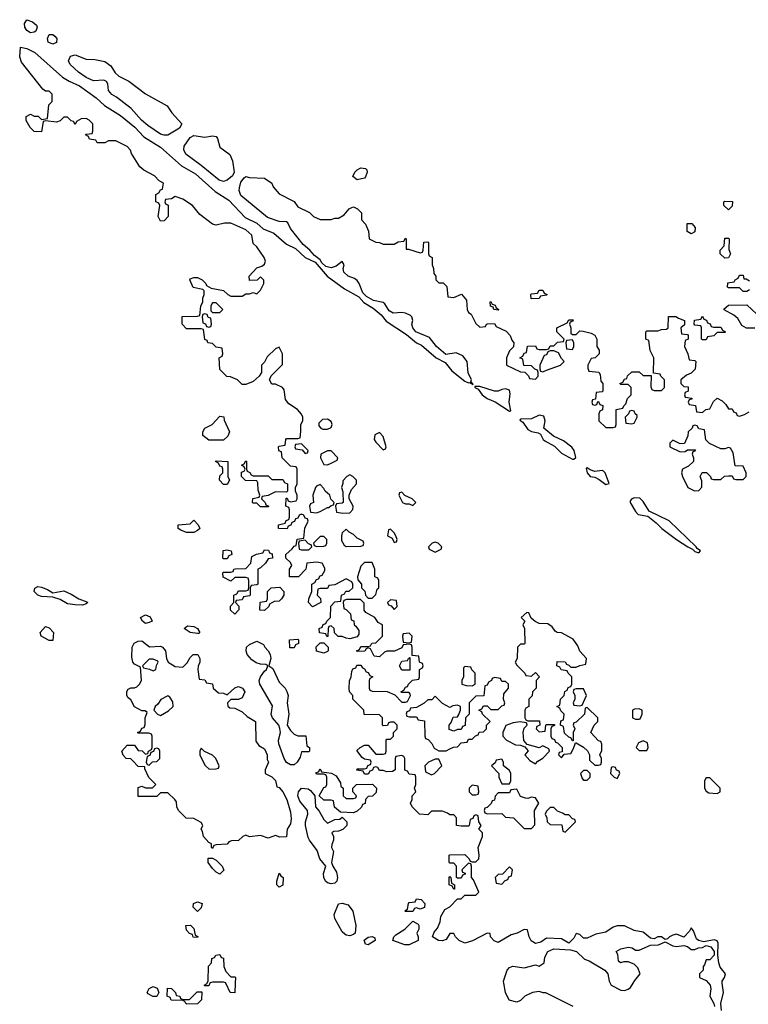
# Model space of a CAD drawing. Header units: inches. Extents: x 2735672 to 2903319, y 894031 to 1029782.
# Tile 32 of 167: x 2764112 to 2768037, y 999886 to 1005191. Entities that reach past the tile are written whole.
import ezdxf

# ---------------------------------------------------------------- set-up
doc = ezdxf.new("R2010")
doc.units = ezdxf.units.IN
doc.header["$MEASUREMENT"] = 0
doc.layers.add('C7060', color=7, linetype='Continuous')
doc.layers.add('C7969', color=7, linetype='Continuous')

msp = doc.modelspace()

# ---------------------------------------------------------------- linework, layer by layer
at = {"layer": 'C7060', "color": 4, "elevation": 12}
for points in [[(2764170, 1005120.4), (2764150, 1005132), (2764139.7, 1005150), (2764138.4, 1005170), (2764150, 1005191), (2764179.9, 1005179.9), (2764201.6, 1005161.6), (2764206, 1005150), (2764199.3, 1005130), (2764190, 1005123.5)], [(2764290, 1005059.3), (2764264.5, 1005070), (2764260.9, 1005090), (2764270, 1005111), (2764290, 1005110.8), (2764301.4, 1005101.4), (2764311, 1005090), (2764310, 1005069)], [(2764890, 1004568.6), (2764870, 1004574.5), (2764801.7, 1004621.7), (2764768.9, 1004648.9), (2764711.7, 1004711.7), (2764633.9, 1004773.9), (2764608.2, 1004788.2), (2764589.7, 1004810), (2764585.8, 1004845.8), (2764578.7, 1004858.7), (2764564.5, 1004864.5), (2764510, 1004862), (2764470, 1004879.8), (2764428.5, 1004908.5), (2764383.1, 1004950), (2764375.1, 1004970), (2764386.3, 1004993.7), (2764410, 1005002), (2764470, 1004978.8), (2764516.8, 1004976.8), (2764570, 1004966), (2764602, 1004942), (2764625.4, 1004905.4), (2764646.4, 1004886.4), (2764699.8, 1004859.8), (2764790, 1004791), (2764906.8, 1004726.8), (2764931.3, 1004690), (2764986, 1004630), (2764972.7, 1004607.3), (2764910, 1004569.7)], [(2765110, 1004558), (2765150, 1004564.7), (2765170, 1004562), (2765178, 1004550), (2765190, 1004504.7), (2765244, 1004464), (2765258, 1004430), (2765268, 1004370), (2765258, 1004350), (2765230, 1004326.6), (2765210, 1004319.8), (2765185.8, 1004325.8), (2765090, 1004406), (2765006.1, 1004466.1), (2764995.6, 1004490), (2764998.3, 1004510), (2765030, 1004556), (2765050, 1004566.8)], [(2765930, 1004328.7), (2765906, 1004346), (2765918, 1004370), (2765930, 1004382), (2765950, 1004392), (2765974, 1004390), (2765982, 1004382), (2765984.7, 1004370), (2765975.3, 1004344.7), (2765970, 1004338)], [(2767930, 1004166), (2767906, 1004190), (2767906, 1004210), (2767910, 1004214), (2767951.6, 1004211.6), (2767950, 1004186)], [(2767730, 1004038), (2767708, 1004050), (2767707.3, 1004092.7), (2767732.7, 1004092.7), (2767751.1, 1004071.1), (2767750, 1004048)], [(2767910, 1003906), (2767886, 1003930), (2767886, 1003950), (2767907.3, 1003972.7), (2767910, 1004014), (2767930, 1004014), (2767934, 1004010), (2767932.7, 1003952.7), (2767942, 1003930), (2767930, 1003908)], [(2766867.3, 1003687.3), (2766866, 1003710), (2766870, 1003714), (2766902, 1003718), (2766910, 1003734), (2766930, 1003734), (2766938, 1003718), (2766954, 1003710), (2766950, 1003706), (2766918, 1003702), (2766910, 1003688)], [(2765170, 1003666), (2765150, 1003666), (2765142, 1003650), (2765142, 1003622), (2765150, 1003614), (2765190, 1003614), (2765206, 1003630)], [(2766690, 1003626), (2766666, 1003630), (2766662, 1003642), (2766648, 1003648), (2766646, 1003670), (2766650, 1003672), (2766658, 1003658), (2766672.7, 1003652.7), (2766678, 1003638), (2766694, 1003630)], [(2765110, 1003606), (2765098, 1003602), (2765094, 1003590), (2765098, 1003558), (2765112.7, 1003552.7), (2765118, 1003538), (2765130, 1003534), (2765142, 1003538), (2765146, 1003550), (2765142, 1003582), (2765127.3, 1003587.3), (2765122, 1003602)], [(2767850, 1003534), (2767890, 1003534), (2767898, 1003518), (2767914, 1003510), (2767910, 1003506), (2767870, 1003506), (2767851.6, 1003488.4), (2767818, 1003482), (2767810, 1003466), (2767790, 1003466), (2767786, 1003470), (2767786, 1003530), (2767782, 1003542), (2767750, 1003546), (2767746, 1003550), (2767748, 1003572), (2767782, 1003578), (2767790, 1003594), (2767798, 1003578), (2767812.7, 1003572.7), (2767818, 1003558), (2767832.7, 1003552.7), (2767838, 1003538)], [(2767090, 1003466), (2767058, 1003462), (2767054, 1003450), (2767058, 1003418), (2767090, 1003414), (2767098, 1003430), (2767098, 1003450)], [(2766990, 1003406), (2766970, 1003406), (2766958, 1003402), (2766950, 1003386), (2766938, 1003382), (2766914, 1003330), (2766914, 1003310), (2766918, 1003298), (2766930, 1003294), (2766950, 1003302), (2767026, 1003330), (2767046, 1003350), (2767030, 1003366), (2767015.3, 1003395.3)], [(2766564.7, 1003215.3), (2766564.7, 1003210), (2766581, 1003201), (2766604, 1003170), (2766630, 1003150.5), (2766672.7, 1003132.7), (2766750, 1003081), (2766757.2, 1003082.8), (2766749.6, 1003129.6), (2766754.5, 1003174.5), (2766750, 1003195.3), (2766730, 1003202.7), (2766710, 1003199.3), (2766690, 1003189.6), (2766670, 1003189.6), (2766590, 1003215.1)], [(2767410, 1003086), (2767398, 1003082), (2767392.7, 1003067.3), (2767374, 1003050), (2767378, 1003018), (2767410, 1003014), (2767422, 1003018), (2767438, 1003050), (2767438, 1003058), (2767427.3, 1003067.3), (2767422, 1003082)], [(2765130, 1002926), (2765098, 1002950), (2765098, 1002970), (2765109.3, 1002990.7), (2765148, 1003010), (2765190, 1003054), (2765212, 1003052), (2765212.7, 1003032.7), (2765242, 1002970), (2765232.7, 1002947.3), (2765210, 1002926)], [(2765770, 1003038), (2765743.6, 1003036.4), (2765723.6, 1003016.4), (2765723.6, 1003003.6), (2765734, 1002990), (2765744.7, 1002984.7), (2765770, 1002984.7), (2765790, 1002994), (2765795.3, 1003010), (2765790, 1003026)], [(2766910, 1003059.6), (2766870, 1003039.7), (2766810, 1003038), (2766806.4, 1003033.6), (2766822.4, 1003022.4), (2766850, 1002983.7), (2766870, 1002972.2), (2766905.5, 1002965.5), (2766918.4, 1002958.4), (2766932.7, 1002930), (2766941.8, 1002921.8), (2766992.9, 1002892.9), (2767030, 1002855.5), (2767090, 1002823), (2767097.5, 1002822.5), (2767108.7, 1002831.3), (2767099.3, 1002870), (2767087.2, 1002887.2), (2767041.3, 1002921.3), (2766987, 1002947), (2766936, 1002990), (2766942, 1003030), (2766935.6, 1003055.6)], [(2766050, 1002966), (2766025.4, 1002954.6), (2766022, 1002930), (2766030, 1002914), (2766070, 1002874), (2766082, 1002878), (2766086, 1002890), (2766070, 1002946)], [(2767750, 1003006), (2767738, 1003002), (2767734, 1002990), (2767714, 1002970), (2767711.6, 1002948.4), (2767692.7, 1002907.3), (2767670, 1002906), (2767630, 1002926), (2767614, 1002910), (2767614, 1002890), (2767670, 1002862), (2767696.4, 1002863.6), (2767710, 1002874), (2767752.7, 1002872.7), (2767750, 1002866), (2767738, 1002862), (2767734, 1002850), (2767742, 1002830), (2767742, 1002810), (2767715.3, 1002784.7), (2767682, 1002770), (2767678, 1002750), (2767682, 1002730), (2767712, 1002670), (2767747.3, 1002652.7), (2767770, 1002654), (2767787.3, 1002672.7), (2767787.3, 1002707.3), (2767778, 1002730), (2767788.4, 1002751.6), (2767811.6, 1002751.6), (2767834, 1002730), (2767838, 1002718), (2767850, 1002714), (2767890, 1002714), (2767908.4, 1002731.6), (2767930, 1002734), (2767950, 1002734), (2767958, 1002718), (2767970, 1002714), (2768010, 1002714), (2768026, 1002730), (2768026, 1002750), (2768010, 1002786), (2767967.3, 1002787.3), (2767956.4, 1002856.4), (2767942, 1002882), (2767930, 1002886), (2767910, 1002878), (2767890, 1002878), (2767828.4, 1002908.4), (2767808, 1002928), (2767802, 1002982), (2767770, 1002986), (2767762, 1003002)], [(2765630, 1002906), (2765598, 1002902), (2765594, 1002890), (2765598, 1002878), (2765634, 1002874), (2765650, 1002854), (2765662, 1002858), (2765666, 1002870)], [(2765790, 1002868), (2765770, 1002868), (2765734, 1002850), (2765732, 1002830), (2765750, 1002794), (2765770, 1002792), (2765790, 1002802), (2765822, 1002818), (2765826, 1002830)], [(2765210, 1002686), (2765188, 1002710), (2765190, 1002734), (2765206, 1002750), (2765206, 1002770), (2765202, 1002782), (2765190, 1002786), (2765182, 1002802), (2765166, 1002810), (2765170, 1002814), (2765234, 1002810), (2765234, 1002730), (2765242, 1002710), (2765230, 1002686)], [(2765370, 1002734), (2765450, 1002734), (2765470, 1002714), (2765530, 1002714), (2765538, 1002698), (2765554, 1002690), (2765554, 1002650), (2765550, 1002646), (2765490, 1002648), (2765450, 1002628), (2765418, 1002622), (2765414, 1002610), (2765434, 1002590), (2765438, 1002578), (2765454, 1002570), (2765450, 1002566), (2765410, 1002566), (2765390, 1002586), (2765370, 1002586), (2765366, 1002590), (2765368, 1002612), (2765402, 1002618), (2765406, 1002630), (2765396.4, 1002656.4), (2765395.3, 1002695.3), (2765390, 1002706), (2765328.4, 1002708.4), (2765306, 1002730), (2765307.3, 1002752.7), (2765322, 1002758), (2765326, 1002770), (2765322, 1002782), (2765306, 1002790), (2765322, 1002798), (2765330, 1002814), (2765334, 1002810), (2765334, 1002770), (2765338, 1002758), (2765352, 1002752), (2765358, 1002738)], [(2767170, 1002777.2), (2767164.5, 1002775.5), (2767168.7, 1002750), (2767184.9, 1002730), (2767210, 1002725.3), (2767234.3, 1002714.3), (2767270, 1002686), (2767288, 1002692), (2767266.6, 1002750), (2767258, 1002758), (2767250, 1002761.6), (2767210, 1002757.6), (2767185.6, 1002765.6)], [(2765890, 1002738), (2765874, 1002730), (2765852.7, 1002707.3), (2765852.7, 1002692.7), (2765844.7, 1002670), (2765852.7, 1002647.3), (2765854, 1002590), (2765850, 1002586), (2765818, 1002582), (2765814, 1002570), (2765818, 1002538), (2765852.7, 1002532.7), (2765890, 1002534), (2765907.3, 1002552.7), (2765908, 1002570), (2765886, 1002610), (2765886, 1002630), (2765900.2, 1002659.8), (2765926, 1002690), (2765926, 1002710), (2765906, 1002730)], [(2765730, 1002686), (2765710, 1002678), (2765704.7, 1002670), (2765692, 1002630), (2765694, 1002590), (2765678, 1002582), (2765674, 1002570), (2765678, 1002538), (2765710, 1002534), (2765730, 1002542), (2765770, 1002562), (2765778, 1002562), (2765790, 1002574), (2765802, 1002578), (2765806, 1002590), (2765788.4, 1002608.4), (2765782, 1002630), (2765758, 1002650), (2765750, 1002666)], [(2766170, 1002646), (2766158, 1002642), (2766154, 1002630), (2766174, 1002590), (2766190, 1002582), (2766210, 1002582), (2766230, 1002574), (2766246, 1002590), (2766226, 1002610), (2766187.3, 1002627.3)], [(2767424.8, 1002615.2), (2767410.4, 1002609.6), (2767401.1, 1002598.9), (2767401.6, 1002590), (2767430, 1002540.7), (2767444.5, 1002524.5), (2767495.3, 1002515.3), (2767540.3, 1002480.3), (2767570.6, 1002450), (2767650, 1002390.6), (2767711, 1002350), (2767737.5, 1002337.5), (2767750, 1002325.5), (2767770, 1002318), (2767779, 1002330), (2767761.5, 1002341.5), (2767757.2, 1002350), (2767611, 1002491), (2767502.9, 1002542.9), (2767470, 1002595.1), (2767453.4, 1002613.4)], [(2765010, 1002428), (2764980.4, 1002440.4), (2764966, 1002450), (2764966, 1002470), (2765030, 1002474), (2765050, 1002494), (2765074, 1002470), (2765082, 1002450), (2765070, 1002438), (2765050, 1002428)], [(2765870, 1002446), (2765850, 1002426), (2765844.7, 1002410), (2765845.4, 1002385.4), (2765859.6, 1002359.6), (2765870, 1002352), (2765950, 1002354), (2765962, 1002358), (2765966, 1002370), (2765962, 1002382), (2765930, 1002398), (2765910, 1002418), (2765886, 1002430)], [(2766110, 1002446), (2766098, 1002442), (2766094, 1002410), (2766118, 1002398), (2766130, 1002374), (2766142, 1002378), (2766146, 1002390), (2766138, 1002410), (2766130, 1002426)], [(2765650, 1002386), (2765618, 1002382), (2765614, 1002370), (2765618, 1002338), (2765630, 1002334), (2765670, 1002334), (2765686, 1002350), (2765682, 1002362), (2765667.3, 1002367.3)], [(2765750, 1002406), (2765730, 1002406), (2765694, 1002370), (2765698, 1002358), (2765712.7, 1002352.7), (2765750, 1002354), (2765762, 1002358), (2765766, 1002370), (2765766, 1002390)], [(2765270, 1001988), (2765248, 1002010), (2765248.4, 1002031.6), (2765266, 1002050), (2765266, 1002090), (2765282, 1002098), (2765290, 1002114), (2765330, 1002114), (2765342, 1002118), (2765346, 1002130), (2765346, 1002170), (2765342, 1002182), (2765330, 1002186), (2765270, 1002186), (2765250, 1002166), (2765208, 1002188), (2765206, 1002210), (2765210, 1002214), (2765250, 1002214), (2765262, 1002218), (2765266, 1002230), (2765272.7, 1002232.7), (2765330, 1002234), (2765356.4, 1002263.6), (2765362, 1002298), (2765388.4, 1002311.6), (2765422, 1002318), (2765430, 1002334), (2765452.7, 1002332.7), (2765458, 1002318), (2765472.7, 1002312.7), (2765474, 1002290), (2765450, 1002286), (2765436.9, 1002263.1), (2765410, 1002238), (2765394, 1002230), (2765394, 1002150), (2765390, 1002146), (2765358, 1002142), (2765354, 1002130), (2765354, 1002090), (2765350, 1002086), (2765318, 1002082), (2765310, 1002066), (2765278, 1002062), (2765274, 1002050), (2765292, 1002032), (2765291.6, 1002011.6)], [(2765210, 1002286), (2765206, 1002290), (2765208.4, 1002331.6), (2765230, 1002334), (2765252, 1002330), (2765254, 1002310), (2765238, 1002302), (2765230, 1002286)], [(2766350, 1002375.3), (2766334, 1002370), (2766314, 1002350), (2766318, 1002338), (2766350, 1002322), (2766382, 1002338), (2766386, 1002350), (2766366, 1002370)], [(2766010, 1002266), (2765970, 1002266), (2765950, 1002246), (2765932, 1002190), (2765932.7, 1002172.7), (2765954, 1002150), (2765954, 1002130), (2765971.6, 1002111.6), (2765974, 1002090), (2765990, 1002074), (2766010, 1002074), (2766030, 1002094), (2766038, 1002122), (2766046, 1002130), (2766046, 1002170), (2766042, 1002182), (2766026, 1002190), (2766026, 1002230)], [(2764290, 1002102.8), (2764350, 1002114), (2764390, 1002096), (2764430, 1002070.8), (2764474, 1002054), (2764478, 1002050), (2764470, 1002044), (2764450, 1002036), (2764410, 1002038), (2764370, 1002044.5), (2764330, 1002067), (2764290, 1002079.3), (2764230, 1002082.4), (2764209.8, 1002089.8), (2764189.3, 1002110), (2764192.7, 1002127.3), (2764210, 1002136.3), (2764230, 1002133.4), (2764261.1, 1002121.1)], [(2765430, 1002008), (2765406, 1002010), (2765407.3, 1002052.7), (2765442, 1002058), (2765446, 1002070), (2765446, 1002110), (2765466, 1002130), (2765512.7, 1002132.7), (2765534, 1002110), (2765534, 1002090), (2765522, 1002070), (2765510, 1002058), (2765483.6, 1002056.4), (2765458, 1002042), (2765454, 1002030)], [(2766110, 1002066), (2766094, 1002050), (2766098, 1002038), (2766112.7, 1002032.7), (2766130, 1002014), (2766146, 1002030), (2766142, 1002062)], [(2764790, 1001937), (2764772.7, 1001950), (2764762, 1001970), (2764790, 1001984), (2764814.4, 1001974.4), (2764824.7, 1001950), (2764810, 1001942.7)], [(2766843.6, 1001996.4), (2766814, 1001970), (2766834, 1001950), (2766822, 1001930), (2766832, 1001910), (2766834, 1001830), (2766830, 1001826), (2766810, 1001826), (2766794, 1001810), (2766792, 1001750), (2766782, 1001730), (2766790, 1001714), (2766834, 1001670), (2766838, 1001658), (2766870, 1001654), (2766890, 1001674), (2766912, 1001650), (2766894, 1001630), (2766894, 1001590), (2766874, 1001570), (2766872.7, 1001547.3), (2766854, 1001530), (2766854, 1001490), (2766838, 1001482), (2766834, 1001470), (2766834, 1001430), (2766838, 1001418), (2766850, 1001414), (2766912.7, 1001412.7), (2766914, 1001390), (2766898, 1001382), (2766894, 1001370), (2766910, 1001354), (2766942, 1001358), (2766946, 1001390), (2766950, 1001394), (2766992.7, 1001392.7), (2766992.7, 1001387.3), (2766978, 1001382), (2766974, 1001370), (2766974, 1001330), (2766978, 1001318), (2766992.7, 1001312.7), (2766998, 1001298), (2767010, 1001294), (2767034, 1001270), (2767034, 1001246), (2767018, 1001242), (2767014, 1001230), (2767030, 1001214), (2767046, 1001234), (2767082, 1001238), (2767096.4, 1001263.6), (2767106, 1001294), (2767110, 1001294), (2767150, 1001272), (2767171.1, 1001251.1), (2767182, 1001230), (2767182, 1001202), (2767210, 1001174), (2767230, 1001174), (2767242, 1001178), (2767246, 1001190), (2767246, 1001210), (2767238, 1001230), (2767247.3, 1001252.7), (2767247.3, 1001287.3), (2767242, 1001302), (2767230, 1001306), (2767188.7, 1001350), (2767206, 1001390), (2767226, 1001410), (2767226, 1001430), (2767170, 1001486), (2767158, 1001482), (2767154, 1001450), (2767110, 1001406), (2767098, 1001402), (2767094, 1001390), (2767102, 1001370), (2767094, 1001350), (2767094, 1001306), (2767090, 1001306), (2767082, 1001322), (2767070, 1001326), (2767047.3, 1001347.3), (2767042, 1001382), (2767026, 1001390), (2767027.3, 1001412.7), (2767042, 1001418), (2767046, 1001450), (2767027.3, 1001467.3), (2767022, 1001482), (2767006, 1001490), (2767022, 1001498), (2767026, 1001530), (2767046, 1001550), (2767048.4, 1001571.6), (2767062, 1001578), (2767067.3, 1001592.7), (2767082, 1001598), (2767086, 1001610), (2767086, 1001650), (2767066, 1001670), (2767062, 1001682), (2767028.4, 1001688.4), (2767022, 1001702), (2767006, 1001710), (2767007.3, 1001732.7), (2767050, 1001732), (2767058, 1001718), (2767070, 1001714), (2767082, 1001702), (2767110, 1001702), (2767130, 1001712), (2767162, 1001718), (2767166, 1001750), (2767129.1, 1001789.1), (2767118, 1001818), (2767093.6, 1001853.6), (2767030, 1001888), (2767008.4, 1001888.4), (2766996.4, 1001896.4), (2766980.4, 1001920.4), (2766956.4, 1001936.4), (2766910, 1001938), (2766888.4, 1001948.4), (2766867.3, 1001967.3), (2766854.6, 1001994.6)], [(2764270, 1001846), (2764228, 1001870), (2764222, 1001890), (2764250, 1001922), (2764270, 1001914), (2764294, 1001890), (2764290, 1001846)], [(2765076.9, 1001883.1), (2765070, 1001884), (2765029.7, 1001889.7), (2764998, 1001910), (2765015.3, 1001924.7), (2765050, 1001921), (2765070, 1001911.3), (2765082, 1001890)], [(2765590, 1001806), (2765567.3, 1001807.3), (2765566, 1001850), (2765610, 1001854), (2765614, 1001850), (2765614, 1001830), (2765598, 1001822)], [(2766210, 1001886), (2766178, 1001882), (2766174, 1001870), (2766178, 1001838), (2766210, 1001834), (2766222, 1001838), (2766226, 1001870)], [(2764811.3, 1001811.3), (2764870, 1001814.8), (2764882, 1001810), (2764898, 1001790), (2764902, 1001750), (2764911.3, 1001730), (2764950, 1001706), (2764990, 1001702), (2765014.6, 1001725.4), (2765030, 1001754), (2765046, 1001770), (2765072, 1001770), (2765082, 1001750), (2765082, 1001730), (2765072.7, 1001707.3), (2765072, 1001690), (2765078, 1001638), (2765110, 1001634), (2765118, 1001618), (2765150, 1001612), (2765154, 1001590), (2765183.6, 1001563.6), (2765210, 1001562), (2765230, 1001554), (2765270, 1001591.3), (2765290, 1001598), (2765312, 1001590), (2765324.7, 1001570), (2765310, 1001538), (2765291.1, 1001528.9), (2765250, 1001528), (2765232, 1001510), (2765232.7, 1001492.7), (2765243.6, 1001483.6), (2765270, 1001482), (2765310, 1001462), (2765336.9, 1001436.9), (2765382, 1001410), (2765383.6, 1001303.6), (2765401, 1001281), (2765430, 1001262), (2765444.7, 1001230), (2765445.4, 1001205.4), (2765452, 1001190), (2765434, 1001150), (2765434, 1001130), (2765470, 1001112), (2765490, 1001092), (2765498, 1001058), (2765510, 1001054), (2765530, 1001031.3), (2765550.4, 1000990), (2765570, 1000922), (2765574.4, 1000885.6), (2765570, 1000858), (2765552, 1000830), (2765550, 1000788), (2765512.7, 1000787.3), (2765490, 1000795.3), (2765450, 1000782), (2765410, 1000795.3), (2765350, 1000788), (2765330, 1000798), (2765314, 1000790), (2765290, 1000768), (2765252.7, 1000767.3), (2765238, 1000762), (2765230, 1000748), (2765170, 1000746), (2765158, 1000742), (2765150, 1000726), (2765146, 1000730), (2765146, 1000750), (2765130, 1000758), (2765102, 1000790), (2765096.4, 1000816.4), (2765088.7, 1000830), (2765098, 1000850), (2765090, 1000866), (2765050, 1000888), (2765008.9, 1000888.9), (2764968, 1000930), (2764958, 1000950), (2764956.4, 1000976.4), (2764948, 1000990), (2764910, 1001026), (2764870, 1001026), (2764850, 1001006), (2764750, 1001006), (2764750, 1001054), (2764770, 1001062), (2764790, 1001052), (2764827.3, 1001052.7), (2764846, 1001070), (2764808.4, 1001108.4), (2764786, 1001154), (2764786, 1001166), (2764750, 1001168), (2764720.4, 1001200.4), (2764710, 1001208), (2764686, 1001210), (2764668.4, 1001228.4), (2764662, 1001250), (2764690, 1001282), (2764730, 1001282), (2764750, 1001254), (2764771.6, 1001251.6), (2764790, 1001234), (2764802, 1001238), (2764806, 1001250), (2764822, 1001258), (2764826, 1001270), (2764826, 1001330), (2764822, 1001342), (2764807.3, 1001347.3), (2764750, 1001346), (2764746, 1001350), (2764762, 1001358), (2764770, 1001374), (2764782, 1001378), (2764787.3, 1001392.7), (2764788, 1001430), (2764798, 1001458), (2764787.3, 1001467.3), (2764770, 1001468), (2764730, 1001488), (2764710, 1001526), (2764696.4, 1001536.4), (2764688.7, 1001550), (2764688.9, 1001571.1), (2764696.4, 1001583.6), (2764710, 1001591.3), (2764730, 1001591.3), (2764743.1, 1001596.9), (2764758, 1001610), (2764768, 1001630), (2764762, 1001702), (2764730, 1001718), (2764722, 1001730), (2764716.4, 1001756.4), (2764718, 1001810), (2764729, 1001831), (2764750, 1001842), (2764770, 1001844.7)], [(2765610, 1001332), (2765652.7, 1001332.7), (2765658, 1001278), (2765674, 1001270), (2765674, 1001250), (2765670, 1001246), (2765630, 1001246), (2765622, 1001218), (2765606.8, 1001190), (2765590, 1001176), (2765570, 1001175.6), (2765548.6, 1001188.6), (2765536.3, 1001210), (2765507.8, 1001290), (2765506, 1001310), (2765516.2, 1001350), (2765512.5, 1001372.5), (2765507.3, 1001390), (2765473.3, 1001430), (2765467.2, 1001447.2), (2765473.8, 1001493.8), (2765405.4, 1001610), (2765402.6, 1001630), (2765409.6, 1001650), (2765430, 1001680.7), (2765441.2, 1001690), (2765448, 1001710), (2765437.2, 1001717.2), (2765410, 1001718.7), (2765386.2, 1001726.2), (2765361.7, 1001741.7), (2765337.3, 1001770), (2765332.6, 1001790), (2765334.5, 1001810), (2765350, 1001823.8), (2765390, 1001842), (2765425.4, 1001825.4), (2765432, 1001810), (2765451.3, 1001791.3), (2765462, 1001770), (2765464.7, 1001750), (2765454, 1001710), (2765475.3, 1001695.3), (2765510, 1001622), (2765542, 1001590), (2765551.1, 1001571.1), (2765558, 1001550), (2765552, 1001510), (2765561, 1001450), (2765552, 1001390), (2765570, 1001362), (2765590, 1001342)], [(2765750, 1001778), (2765710, 1001788.7), (2765708.4, 1001811.6), (2765730, 1001834), (2765750, 1001834), (2765774, 1001810), (2765774, 1001790), (2765770, 1001786)], [(2764830, 1001746), (2764810, 1001746), (2764774, 1001710), (2764778, 1001698), (2764811.6, 1001691.6), (2764830, 1001682), (2764846, 1001690), (2764848, 1001712), (2764858, 1001730), (2764855.3, 1001735.3)], [(2766170, 1001686), (2766158, 1001710), (2766170, 1001734), (2766202, 1001738), (2766206, 1001750), (2766214, 1001754), (2766214, 1001686), (2766210, 1001686)], [(2766510, 1001706), (2766502, 1001698), (2766502, 1001650), (2766494, 1001630), (2766494, 1001610), (2766516.4, 1001603.6), (2766550, 1001602), (2766566, 1001610), (2766566, 1001670), (2766547.3, 1001687.3), (2766542, 1001702)], [(2766670, 1001646), (2766658, 1001642), (2766654, 1001630), (2766638, 1001622), (2766630, 1001606), (2766618, 1001602), (2766612.7, 1001547.3), (2766570, 1001546), (2766534, 1001510), (2766534, 1001450), (2766514, 1001430), (2766512.7, 1001387.3), (2766498, 1001382), (2766490, 1001366), (2766470, 1001366), (2766450, 1001358), (2766426, 1001366), (2766426, 1001390), (2766436.4, 1001403.6), (2766447.3, 1001432.7), (2766470, 1001434), (2766476.4, 1001443.6), (2766486, 1001470), (2766486, 1001490), (2766470, 1001498), (2766445.4, 1001494.6), (2766430, 1001486), (2766390, 1001506), (2766350, 1001546), (2766332.7, 1001527.3), (2766310, 1001526), (2766291.6, 1001508.4), (2766250, 1001486), (2766218, 1001482), (2766212.7, 1001467.3), (2766198, 1001462), (2766194, 1001450), (2766198, 1001438), (2766210, 1001434), (2766250, 1001434), (2766258, 1001418), (2766292.7, 1001412.7), (2766294, 1001330), (2766298, 1001318), (2766312.7, 1001312.7), (2766332, 1001292), (2766345.4, 1001265.4), (2766370, 1001252), (2766410, 1001252), (2766430, 1001262), (2766448.4, 1001271.6), (2766470, 1001274), (2766490, 1001294), (2766522, 1001298), (2766530, 1001314), (2766550, 1001314), (2766567.3, 1001332.7), (2766582, 1001338), (2766587.3, 1001352.7), (2766610, 1001354), (2766626, 1001370), (2766626, 1001390), (2766646, 1001410), (2766606, 1001450), (2766602, 1001462), (2766586, 1001470), (2766602, 1001478), (2766610, 1001494), (2766630, 1001494), (2766650, 1001474), (2766690, 1001474), (2766710, 1001494), (2766722, 1001498), (2766726, 1001510), (2766718, 1001530), (2766720.4, 1001559.6), (2766746, 1001590), (2766746, 1001610), (2766730, 1001626), (2766710, 1001626), (2766702, 1001642)], [(2767150, 1001586), (2767110, 1001586), (2767098, 1001582), (2767094, 1001570), (2767102, 1001550), (2767102, 1001530), (2767094, 1001510), (2767098, 1001498), (2767130, 1001494), (2767142, 1001498), (2767166, 1001550)], [(2764910, 1001548), (2764871.6, 1001528.4), (2764856.9, 1001503.1), (2764842, 1001490), (2764834, 1001470), (2764854, 1001450), (2764870, 1001442), (2764913.6, 1001466.4), (2764938, 1001490), (2764936.4, 1001516.4), (2764920.4, 1001540.4)], [(2767450, 1001478), (2767423.6, 1001476.4), (2767414, 1001470), (2767414, 1001430), (2767430, 1001422), (2767450, 1001422), (2767455.3, 1001424.7), (2767466, 1001450), (2767466, 1001470)], [(2766808, 1001408), (2766770, 1001402), (2766731.6, 1001388.4), (2766714, 1001350), (2766714, 1001330), (2766734, 1001310), (2766783.6, 1001283.6), (2766810, 1001282), (2766834, 1001274), (2766852, 1001252), (2766834, 1001230), (2766859.6, 1001199.6), (2766890, 1001182), (2766903.1, 1001196.9), (2766930, 1001212), (2766966, 1001250), (2766962, 1001262), (2766930, 1001278), (2766910, 1001268), (2766846, 1001286), (2766828, 1001308), (2766824, 1001350), (2766830, 1001374), (2766846, 1001390), (2766842, 1001402)], [(2764850, 1001266), (2764838, 1001262), (2764832.7, 1001247.3), (2764818, 1001242), (2764812.7, 1001227.3), (2764798, 1001222), (2764794, 1001190), (2764798, 1001178), (2764810, 1001174), (2764827.3, 1001192.7), (2764850, 1001194), (2764866, 1001210), (2764866, 1001250), (2764862, 1001262)], [(2765090, 1001266), (2765082, 1001250), (2765082, 1001230), (2765110, 1001174), (2765132.7, 1001152.7), (2765170, 1001154), (2765182, 1001158), (2765186, 1001170), (2765168, 1001210), (2765150, 1001228), (2765107.3, 1001247.3)], [(2767470, 1001306), (2767445.4, 1001294.6), (2767434, 1001270), (2767450, 1001254), (2767490, 1001254), (2767498, 1001270), (2767494.6, 1001294.6)], [(2766370, 1001206), (2766350, 1001206), (2766330, 1001198), (2766314, 1001190), (2766294, 1001170), (2766298, 1001138), (2766330, 1001122), (2766346, 1001130), (2766386, 1001170)], [(2766710, 1001206), (2766678, 1001202), (2766672.7, 1001187.3), (2766654, 1001170), (2766694, 1001130), (2766694, 1001110), (2766710, 1001074), (2766750, 1001074), (2766758, 1001090), (2766758, 1001130), (2766750, 1001146), (2766718, 1001170), (2766718, 1001190)], [(2767310, 1001166), (2767298, 1001162), (2767294, 1001130), (2767314, 1001110), (2767330, 1001102), (2767346, 1001130), (2767342, 1001142), (2767327.3, 1001147.3), (2767322, 1001162)], [(2765870, 1000994), (2765910, 1000994), (2765922, 1000998), (2765926, 1001010), (2765906, 1001030), (2765906, 1001050), (2765926, 1001070), (2766012.7, 1001072.7), (2766034, 1001050), (2766032.7, 1001027.3), (2766012.7, 1001007.3), (2765990, 1001006), (2765974, 1000990), (2765972.7, 1000967.3), (2765958, 1000962), (2765952.7, 1000947.3), (2765930, 1000926), (2765910, 1000918), (2765840.4, 1000920.4), (2765807.3, 1000947.3), (2765802, 1000982), (2765790, 1000986), (2765750, 1000986), (2765726, 1001010), (2765750, 1001054), (2765762, 1001058), (2765766, 1001070), (2765766, 1001110), (2765762, 1001122), (2765750, 1001126), (2765710, 1001126), (2765707.3, 1001132.7), (2765722, 1001138), (2765730, 1001154), (2765738, 1001138), (2765791.6, 1001131.6), (2765816.9, 1001116.9), (2765839.6, 1001079.6), (2765842, 1001062), (2765854, 1001050), (2765854, 1001010)], [(2767170, 1001146), (2767150, 1001146), (2767134, 1001130), (2767142, 1001102), (2767150, 1001094), (2767170, 1001094), (2767186, 1001110), (2767186, 1001130)], [(2766550, 1001066), (2766534, 1001050), (2766534, 1001030), (2766550, 1001014), (2766570, 1001014), (2766582, 1001018), (2766586, 1001030), (2766582, 1001062)], [(2767830, 1001106), (2767810, 1001106), (2767802, 1001090), (2767802, 1001050), (2767810, 1001034), (2767825.4, 1001025.4), (2767870, 1001022), (2767886, 1001030), (2767886, 1001050)], [(2765770, 1000862), (2765810, 1000882), (2765836.4, 1000883.6), (2765850, 1000894), (2765874, 1000870), (2765874, 1000850), (2765852.7, 1000827.3), (2765830, 1000818), (2765803.6, 1000816.4), (2765794, 1000810), (2765802, 1000790), (2765802, 1000770), (2765792.7, 1000747.3), (2765792, 1000730), (2765802, 1000710), (2765791.3, 1000650), (2765798, 1000630), (2765818, 1000598), (2765824, 1000570), (2765821, 1000550), (2765810, 1000539), (2765790, 1000535.6), (2765770, 1000541.1), (2765759.7, 1000550), (2765749.8, 1000569.8), (2765748.7, 1000590), (2765761.2, 1000630), (2765728, 1000670), (2765714.5, 1000714.5), (2765672.6, 1000770), (2765665.6, 1000785.6), (2765650.9, 1000850), (2765651.1, 1000870), (2765664.2, 1000910), (2765662, 1000930), (2765621.3, 1000981.3), (2765609.6, 1001010), (2765614.5, 1001030), (2765630, 1001050.8), (2765666.8, 1001046.8), (2765678.8, 1001038.8), (2765702, 1001010), (2765704.7, 1000950), (2765726, 1000926), (2765750, 1000882)], [(2766790, 1001046), (2766758, 1001042), (2766750, 1001026), (2766690, 1001026), (2766672.7, 1001007.3), (2766670, 1000986), (2766658, 1000982), (2766652.7, 1000967.3), (2766630, 1000946), (2766618, 1000942), (2766614, 1000930), (2766618, 1000918), (2766632.7, 1000912.7), (2766710, 1000914), (2766730, 1000894), (2766771.6, 1000891.6), (2766830, 1000834), (2766870, 1000834), (2766887.3, 1000852.7), (2766886, 1000930), (2766908, 1000970), (2766890, 1000998), (2766870, 1001002), (2766850, 1000995.3), (2766836.4, 1000996.4), (2766810, 1001006)], [(2766990, 1000946), (2766970, 1000946), (2766950, 1000926), (2766942, 1000910), (2766951.6, 1000891.6), (2766954, 1000870), (2766970, 1000854), (2767032.7, 1000852.7), (2767038, 1000818), (2767050, 1000814), (2767106, 1000870), (2767102, 1000882), (2767090, 1000886), (2767070, 1000906), (2767050, 1000906), (2767036.4, 1000916.4), (2767010, 1000926)], [(2765190, 1000588), (2765170, 1000598), (2765150, 1000618), (2765128, 1000650), (2765127.3, 1000672.7), (2765150, 1000674), (2765170, 1000662), (2765202, 1000630), (2765211.3, 1000608.7)], [(2765510, 1000518), (2765498, 1000530), (2765498, 1000550), (2765510, 1000592), (2765518, 1000578), (2765531.3, 1000570), (2765530, 1000528)], [(2766750, 1000626), (2766712.7, 1000587.3), (2766690, 1000586), (2766674, 1000570), (2766678, 1000538), (2766710, 1000534), (2766727.3, 1000552.7), (2766742, 1000558), (2766747.3, 1000572.7), (2766762, 1000578), (2766766, 1000610)], [(2766450, 1000506), (2766442, 1000522), (2766426, 1000530), (2766426, 1000570), (2766430, 1000574), (2766434, 1000570), (2766438, 1000538), (2766454, 1000530), (2766454, 1000506)], [(2765070, 1000386), (2765046, 1000410), (2765048, 1000430), (2765070, 1000438), (2765094, 1000430), (2765090, 1000406)], [(2765890, 1000255.6), (2765870, 1000258), (2765863.1, 1000263.1), (2765850, 1000276.2), (2765809, 1000349), (2765806.2, 1000370), (2765830, 1000426.8), (2765850, 1000431), (2765882, 1000422), (2765907.3, 1000387.3), (2765922, 1000310), (2765918.8, 1000270), (2765910, 1000262.7)], [(2766270, 1000398), (2766250, 1000406), (2766238, 1000402), (2766230, 1000386), (2766190, 1000386), (2766186, 1000390), (2766202, 1000398), (2766206, 1000430), (2766210, 1000434), (2766242, 1000438), (2766250, 1000454), (2766274, 1000450), (2766294, 1000430), (2766292.7, 1000407.3)], [(2765070, 1000246), (2765047.3, 1000247.3), (2765042, 1000262), (2765027.3, 1000267.3), (2765010, 1000286), (2765006, 1000310), (2765032.7, 1000312.7), (2765050, 1000294), (2765058, 1000258), (2765071.6, 1000251.6)], [(2766186.3, 1000206.3), (2766122, 1000230), (2766128, 1000250), (2766139, 1000261), (2766186, 1000290), (2766230, 1000334), (2766258, 1000318), (2766262, 1000310), (2766262, 1000290), (2766251.3, 1000270), (2766258.8, 1000250), (2766258.8, 1000230), (2766210, 1000206.9)], [(2765990, 1000206.3), (2765975.3, 1000210), (2765967.7, 1000232.3), (2765990, 1000247.3), (2766010, 1000250.8), (2766024.7, 1000244.7), (2766026.8, 1000230)]]:
    msp.add_lwpolyline(points, close=True, dxfattribs=at)
for points in [[(2767897.3, 1000000), (2767896, 1000010), (2767909, 1000030), (2767914, 1000050), (2767885.4, 1000085.4), (2767878, 1000110), (2767872.3, 1000150), (2767875.1, 1000215.1), (2767870, 1000228), (2767853.2, 1000233.2), (2767798, 1000222), (2767769, 1000229), (2767758, 1000238), (2767742, 1000282), (2767730, 1000298), (2767719.8, 1000280.2), (2767690, 1000248), (2767650, 1000264), (2767630, 1000259), (2767612, 1000250), (2767602, 1000238), (2767590, 1000235.3), (2767568.9, 1000248.9), (2767550, 1000249), (2767530, 1000239), (2767510, 1000242), (2767470, 1000275.3), (2767423.2, 1000283.2), (2767370, 1000308.7), (2767330, 1000309), (2767310, 1000302), (2767270, 1000275.3), (2767215.3, 1000264.7), (2767170, 1000242), (2767150, 1000242), (2767130, 1000262), (2767110, 1000268), (2767096.8, 1000243.2), (2767070, 1000215.3), (2767030, 1000239.3), (2766950, 1000242.7), (2766919.9, 1000220.1), (2766890, 1000214.5), (2766867.8, 1000227.8), (2766857, 1000250), (2766848, 1000288), (2766830, 1000288.7), (2766792, 1000270), (2766759.8, 1000260.2), (2766690, 1000219.3), (2766667.3, 1000227.3), (2766648.7, 1000250), (2766647.3, 1000267.3), (2766630, 1000268.7), (2766552.2, 1000227.8), (2766510, 1000215.6), (2766479.3, 1000230), (2766459, 1000250), (2766450, 1000268), (2766430, 1000268), (2766410, 1000235.3), (2766390, 1000227.3), (2766368, 1000230), (2766335.3, 1000250), (2766344.7, 1000275.3), (2766363.1, 1000296.9), (2766378, 1000330), (2766380.4, 1000359.6), (2766403.1, 1000396.9), (2766428.4, 1000411.6), (2766470, 1000454), (2766490, 1000454), (2766510, 1000474), (2766570, 1000474), (2766586, 1000490), (2766556.4, 1000556.4), (2766546, 1000570), (2766546, 1000630), (2766542, 1000642), (2766530, 1000646), (2766494, 1000610), (2766498, 1000598), (2766512.7, 1000592.7), (2766512.7, 1000587.3), (2766498, 1000582), (2766490, 1000566), (2766470, 1000566), (2766466, 1000570), (2766466, 1000630), (2766450, 1000646), (2766430, 1000646), (2766426, 1000650), (2766426, 1000690), (2766430, 1000692), (2766510, 1000694), (2766534, 1000670), (2766538, 1000658), (2766550, 1000654), (2766570, 1000654), (2766586, 1000670), (2766588, 1000690), (2766582, 1000730), (2766606, 1000790), (2766606, 1000810), (2766586, 1000830), (2766598, 1000850), (2766586, 1000870), (2766582, 1000902), (2766570, 1000906), (2766558, 1000902), (2766552.7, 1000887.3), (2766538, 1000882), (2766534, 1000850), (2766530, 1000846), (2766490, 1000846), (2766466, 1000850), (2766466, 1000890), (2766450, 1000906), (2766430, 1000906), (2766416.4, 1000916.4), (2766390, 1000926), (2766330, 1000926), (2766310, 1000906), (2766266, 1000910), (2766226, 1000950), (2766218, 1000970), (2766226, 1000990), (2766226, 1001010), (2766246, 1001030), (2766238, 1001050), (2766246, 1001070), (2766246, 1001110), (2766242, 1001122), (2766210, 1001126), (2766202, 1001142), (2766187.3, 1001147.3), (2766186, 1001210), (2766182, 1001222), (2766170, 1001226), (2766138, 1001222), (2766134, 1001210), (2766134, 1001150), (2766119.6, 1001140.4), (2766090, 1001138), (2766070, 1001146), (2766050, 1001146), (2766042, 1001162), (2766030, 1001166), (2766018, 1001162), (2766012.7, 1001147.3), (2765998, 1001142), (2765990, 1001126), (2765970, 1001126), (2765962, 1001142), (2765927.3, 1001147.3), (2765930, 1001154), (2765970, 1001154), (2765982, 1001158), (2765987.3, 1001172.7), (2766002, 1001178), (2766006, 1001190), (2766002, 1001202), (2765970, 1001206), (2765956.4, 1001216.4), (2765927.3, 1001252.7), (2765946, 1001270), (2765970, 1001282), (2765990, 1001282), (2766030, 1001234), (2766070, 1001234), (2766082, 1001238), (2766086, 1001250), (2766086, 1001310), (2766090, 1001314), (2766110, 1001314), (2766126, 1001330), (2766126, 1001350), (2766146, 1001370), (2766146, 1001390), (2766130, 1001406), (2766110, 1001406), (2766098, 1001402), (2766092.7, 1001387.3), (2766070, 1001386), (2766066, 1001390), (2766066, 1001430), (2766050, 1001446), (2765967.3, 1001447.3), (2765966, 1001470), (2765906, 1001530), (2765906, 1001550), (2765888, 1001570), (2765886, 1001590), (2765888.4, 1001628.4), (2765898, 1001650), (2765900.4, 1001679.6), (2765907.3, 1001692.7), (2765922, 1001698), (2765927.3, 1001712.7), (2765950, 1001714), (2765958, 1001698), (2765970, 1001694), (2765978, 1001678), (2765990, 1001674), (2765998, 1001658), (2766014, 1001650), (2765998, 1001642), (2765994, 1001630), (2765994, 1001590), (2765998, 1001578), (2766010, 1001574), (2766091.6, 1001571.6), (2766132.7, 1001552.7), (2766170, 1001514), (2766190, 1001514), (2766202, 1001518), (2766218, 1001550), (2766216.4, 1001556.4), (2766210, 1001566), (2766170, 1001566), (2766166, 1001570), (2766182, 1001578), (2766190, 1001594), (2766202, 1001598), (2766206, 1001610), (2766227.3, 1001632.7), (2766262, 1001638), (2766266, 1001650), (2766266, 1001690), (2766282, 1001698), (2766286, 1001710), (2766282, 1001722), (2766266, 1001730), (2766262, 1001762), (2766226, 1001766), (2766226, 1001810), (2766222, 1001822), (2766210, 1001826), (2766178, 1001822), (2766170, 1001806), (2766131.3, 1001788.7), (2766090, 1001788.7), (2766076.9, 1001783.1), (2766050, 1001758), (2766022, 1001762), (2766002, 1001802), (2765990, 1001806), (2765978, 1001802), (2765971.6, 1001788.4), (2765930, 1001786), (2765926, 1001790), (2765942, 1001798), (2765950, 1001814), (2765990, 1001814), (2766002, 1001818), (2766008.4, 1001831.6), (2766030, 1001834), (2766066, 1001870), (2766066, 1001930), (2766043.1, 1001943.1), (2766026, 1001970), (2765976.4, 1001996.4), (2765968, 1002010), (2765967.3, 1002047.3), (2765947.3, 1002067.3), (2765872.7, 1002067.3), (2765858, 1002062), (2765854, 1002050), (2765858, 1002018), (2765870, 1002014), (2765894, 1001990), (2765898, 1001958), (2765912.7, 1001952.7), (2765914, 1001930), (2765923.6, 1001923.6), (2765939.6, 1001899.6), (2765939.6, 1001880.4), (2765930, 1001866), (2765890, 1001855.3), (2765870, 1001858), (2765850, 1001868), (2765828, 1001868), (2765807.3, 1001887.3), (2765806, 1001910), (2765790, 1001926), (2765778, 1001922), (2765774, 1001910), (2765772.7, 1001867.3), (2765767.3, 1001867.3), (2765762, 1001882), (2765727.3, 1001887.3), (2765726, 1001910), (2765742, 1001918), (2765747.3, 1001932.7), (2765762, 1001938), (2765766, 1001950), (2765786, 1001970), (2765788, 1002032), (2765810, 1002054), (2765842, 1002058), (2765846, 1002090), (2765862, 1002098), (2765868.4, 1002111.6), (2765887.3, 1002112.7), (2765906, 1002130), (2765906, 1002150), (2765902, 1002162), (2765870, 1002178), (2765810, 1002146), (2765778, 1002142), (2765770, 1002126), (2765730, 1002126), (2765718, 1002122), (2765714, 1002090), (2765732.7, 1002072.7), (2765734, 1002050), (2765690, 1002028), (2765668, 1002050), (2765668.9, 1002071.1), (2765686, 1002110), (2765686, 1002150), (2765702, 1002158), (2765710, 1002174), (2765722, 1002178), (2765730, 1002194), (2765742, 1002198), (2765756.4, 1002223.6), (2765756.4, 1002236.4), (2765742, 1002262), (2765710, 1002268), (2765658, 1002262), (2765654, 1002230), (2765614, 1002190), (2765566, 1002190), (2765566, 1002230), (2765578, 1002250), (2765570, 1002266), (2765546, 1002290), (2765546, 1002310), (2765580.4, 1002339.6), (2765590, 1002354), (2765602, 1002358), (2765607.3, 1002392.7), (2765642, 1002398), (2765648.4, 1002451.6), (2765666, 1002490), (2765662, 1002502), (2765650, 1002506), (2765642, 1002522), (2765630, 1002526), (2765618, 1002522), (2765610, 1002506), (2765598, 1002502), (2765592.7, 1002487.3), (2765578, 1002482), (2765572.7, 1002467.3), (2765558, 1002462), (2765552.7, 1002447.3), (2765506, 1002450), (2765506, 1002470), (2765542, 1002478), (2765548, 1002492), (2765562, 1002498), (2765566, 1002510), (2765566, 1002550), (2765562, 1002562), (2765546, 1002570), (2765547.3, 1002612.7), (2765552.7, 1002612.7), (2765558, 1002598), (2765570, 1002594), (2765602, 1002598), (2765606, 1002610), (2765606, 1002630), (2765598, 1002650), (2765598, 1002670), (2765606, 1002690), (2765606, 1002770), (2765602, 1002782), (2765570, 1002786), (2765526, 1002830), (2765522, 1002862), (2765507.3, 1002867.3), (2765506, 1002890), (2765510, 1002894), (2765542, 1002898), (2765546, 1002930), (2765550, 1002934), (2765610, 1002934), (2765622, 1002938), (2765627.3, 1002972.7), (2765626, 1003010), (2765638, 1003030), (2765638, 1003050), (2765630, 1003066), (2765608, 1003090), (2765562, 1003122), (2765544.7, 1003144.7), (2765536.4, 1003196.4), (2765528.4, 1003208.4), (2765490, 1003228), (2765470, 1003228), (2765458, 1003250), (2765467.3, 1003272.7), (2765527.3, 1003332.7), (2765528, 1003390), (2765510, 1003426), (2765490, 1003418), (2765445.4, 1003374.6), (2765430, 1003346), (2765414, 1003330), (2765414, 1003290), (2765402, 1003270), (2765370, 1003242), (2765330, 1003226), (2765310, 1003226), (2765286, 1003250), (2765247.3, 1003267.3), (2765228.4, 1003268.4), (2765190, 1003306), (2765186, 1003370), (2765202, 1003378), (2765206, 1003390), (2765202, 1003422), (2765170, 1003426), (2765150, 1003446), (2765126, 1003450), (2765122, 1003462), (2765108.4, 1003468.4), (2765102, 1003522), (2765090, 1003526), (2765010, 1003526), (2764988, 1003550), (2764987.3, 1003592.7), (2765070, 1003594), (2765082, 1003598), (2765087.3, 1003647.3), (2765098, 1003670), (2765098, 1003690), (2765106, 1003710), (2765106, 1003730), (2765098, 1003738), (2765047.3, 1003747.3), (2765028, 1003790), (2765030, 1003794), (2765050, 1003802), (2765070, 1003802), (2765094, 1003790), (2765114, 1003770), (2765118, 1003758), (2765143.6, 1003743.6), (2765210, 1003732), (2765234, 1003710), (2765250, 1003702), (2765310, 1003702), (2765330, 1003714), (2765350, 1003714), (2765370, 1003722), (2765390, 1003714), (2765410, 1003734), (2765428, 1003770), (2765427.3, 1003787.3), (2765410, 1003806), (2765391.6, 1003788.4), (2765350, 1003786), (2765348.7, 1003810), (2765390, 1003854), (2765416.4, 1003863.6), (2765430, 1003874), (2765435.3, 1003890), (2765428.7, 1003910), (2765390, 1003968), (2765370, 1003986), (2765362, 1004030), (2765330, 1004059), (2765250, 1004094), (2765214.6, 1004094.6), (2765170, 1004084), (2765150, 1004089), (2765082, 1004142), (2765042, 1004190), (2764990, 1004224), (2764950, 1004238), (2764930, 1004226), (2764898, 1004222), (2764894, 1004210), (2764898, 1004198), (2764912, 1004192), (2764911.3, 1004130), (2764890, 1004108), (2764870, 1004106), (2764858, 1004130), (2764866, 1004190), (2764862, 1004202), (2764846, 1004210), (2764846, 1004250), (2764862, 1004258), (2764870, 1004274), (2764882, 1004278), (2764886, 1004310), (2764863.1, 1004323.1), (2764838, 1004350), (2764780.2, 1004380.2), (2764759, 1004399), (2764714, 1004470), (2764708.9, 1004488.9), (2764690, 1004508), (2764630, 1004538), (2764590, 1004538), (2764570, 1004528), (2764530, 1004528), (2764522, 1004542), (2764487.3, 1004547.3), (2764482, 1004562), (2764466, 1004570), (2764470, 1004574), (2764502, 1004578), (2764506, 1004590), (2764506, 1004630), (2764486, 1004650), (2764470, 1004658), (2764443.6, 1004656.4), (2764418, 1004642), (2764410, 1004626), (2764402, 1004642), (2764390, 1004646), (2764370, 1004666), (2764350, 1004666), (2764330, 1004646), (2764310, 1004638), (2764250, 1004646), (2764238, 1004642), (2764230, 1004586), (2764188.9, 1004588.9), (2764168, 1004610), (2764147.3, 1004647.3), (2764146, 1004670), (2764170, 1004682), (2764190, 1004672), (2764211.6, 1004671.6), (2764230, 1004654), (2764262, 1004658), (2764268.4, 1004731.6), (2764286, 1004750), (2764286, 1004790), (2764270, 1004806), (2764250, 1004806), (2764236.4, 1004816.4), (2764122, 1004962), (2764111.8, 1004990), (2764116.4, 1005043.6), (2764150, 1005036.5), (2764194.1, 1005014.1), (2764342, 1004882), (2764378.9, 1004858.9), (2764434, 1004834), (2764523.7, 1004770), (2764568.5, 1004728.5), (2764655.1, 1004675.1), (2764732.8, 1004612.8), (2764780.5, 1004560.5), (2764870, 1004504.7), (2764984.4, 1004404.4), (2765059.8, 1004359.8), (2765165, 1004265), (2765237.9, 1004217.9), (2765325.8, 1004125.9), (2765390, 1004094), (2765424, 1004064), (2765481.6, 1004041.6), (2765550, 1003982), (2765598, 1003958), (2765650, 1003910.4), (2765703.9, 1003883.9), (2765768.3, 1003808.3), (2765861.4, 1003741.4), (2765938.5, 1003698.5), (2765966.5, 1003666.5), (2766016.7, 1003636.7), (2766060, 1003600), (2766087, 1003567), (2766195.6, 1003495.6), (2766250, 1003450.4), (2766277.1, 1003437.1), (2766354.8, 1003370), (2766403.8, 1003343.8), (2766439.4, 1003299.4), (2766510, 1003243.8), (2766530, 1003234.8), (2766536.9, 1003236.9), (2766555.3, 1003224.7), (2766543.1, 1003243.1), (2766545.2, 1003250), (2766528.4, 1003288.4), (2766522.4, 1003350), (2766499.8, 1003379.8), (2766463.5, 1003396.5), (2766407.3, 1003387.3), (2766357.2, 1003430), (2766318.9, 1003478.9), (2766245.2, 1003510), (2766229.3, 1003530), (2766225.2, 1003550), (2766229.2, 1003570), (2766224, 1003590), (2766217, 1003597), (2766190, 1003609.4), (2766170, 1003612.7), (2766124, 1003610), (2766102.6, 1003622.6), (2766079.4, 1003659.4), (2766070, 1003667), (2766017.5, 1003677.5), (2765979.7, 1003699.7), (2765959.7, 1003719.7), (2765941.1, 1003770), (2765930, 1003785.6), (2765916.4, 1003796.4), (2765881.2, 1003810), (2765858.4, 1003830), (2765854.5, 1003850), (2765859.3, 1003870), (2765850, 1003888.7), (2765817, 1003863), (2765790, 1003854.3), (2765761.7, 1003861.7), (2765740.5, 1003880.5), (2765730, 1003897), (2765700.1, 1003920.1), (2765675.1, 1003950), (2765639.7, 1003979.7), (2765570, 1004065.2), (2765557, 1004097), (2765550, 1004101.2), (2765510, 1004102.9), (2765446, 1004126), (2765303.9, 1004243.9), (2765293.5, 1004270), (2765295.6, 1004284.4), (2765303.8, 1004316.2), (2765320.9, 1004339.1), (2765330, 1004346), (2765350, 1004341), (2765430, 1004338), (2765470.8, 1004310.8), (2765478, 1004290), (2765510, 1004252), (2765590, 1004212), (2765610, 1004182), (2765672.7, 1004152.7), (2765694, 1004130), (2765730, 1004114), (2765790, 1004114), (2765810, 1004122), (2765830, 1004122), (2765860.4, 1004139.6), (2765887.3, 1004172.7), (2765900.4, 1004179.6), (2765910, 1004182), (2765931.6, 1004171.6), (2765954, 1004150), (2765952.7, 1004112.7), (2765974, 1004090), (2765991.6, 1004051.6), (2765994, 1004010), (2766030, 1003992), (2766051.1, 1003991.1), (2766070, 1003982), (2766130, 1003982), (2766150, 1003994), (2766182, 1003998), (2766190, 1004014), (2766194, 1004010), (2766194, 1003954), (2766206, 1003954), (2766270, 1003934), (2766282, 1003938), (2766286, 1003950), (2766288.4, 1003991.6), (2766310, 1003994), (2766314, 1003990), (2766314, 1003930), (2766318, 1003918), (2766334, 1003910), (2766334, 1003870), (2766342, 1003850), (2766343.6, 1003823.6), (2766354, 1003810), (2766354, 1003790), (2766370, 1003774), (2766392.7, 1003772.7), (2766412.7, 1003752.7), (2766418, 1003698), (2766450, 1003694), (2766492.7, 1003712.7), (2766519.6, 1003679.6), (2766522, 1003630), (2766530, 1003614), (2766543.6, 1003603.6), (2766570, 1003554), (2766590, 1003534), (2766622, 1003538), (2766626, 1003550), (2766632.7, 1003552.7), (2766670, 1003554), (2766678, 1003538), (2766732.7, 1003512.7), (2766754, 1003490), (2766763.6, 1003463.6), (2766774, 1003450), (2766771.6, 1003428.4), (2766750, 1003406), (2766734, 1003370), (2766734, 1003330), (2766810, 1003294), (2766832.7, 1003292.7), (2766852.7, 1003272.7), (2766858, 1003258), (2766890, 1003254), (2766906, 1003270), (2766906, 1003290), (2766902, 1003302), (2766887.3, 1003307.3), (2766870, 1003326), (2766827.3, 1003327.3), (2766822, 1003362), (2766806, 1003370), (2766822, 1003378), (2766830, 1003394), (2766842, 1003398), (2766847.3, 1003432.7), (2766890, 1003434), (2766898, 1003418), (2766910, 1003414), (2766950, 1003414), (2766962, 1003418), (2766970, 1003434), (2766990, 1003434), (2767010, 1003454), (2767042, 1003458), (2767046, 1003470), (2767006, 1003510), (2767006, 1003530), (2767062, 1003558), (2767070, 1003574), (2767094, 1003574), (2767092.7, 1003567.3), (2767078, 1003562), (2767074, 1003550), (2767082, 1003530), (2767082, 1003502), (2767090, 1003494), (2767110, 1003494), (2767130, 1003514), (2767147.3, 1003512.7), (2767190, 1003502), (2767210, 1003492), (2767222, 1003470), (2767222, 1003430), (2767234, 1003410), (2767234, 1003390), (2767211.6, 1003368.4), (2767190, 1003366), (2767172, 1003330), (2767172.7, 1003312.7), (2767178, 1003298), (2767231.6, 1003291.6), (2767239.6, 1003279.6), (2767243.6, 1003243.6), (2767254, 1003230), (2767254, 1003190), (2767250, 1003186), (2767218, 1003182), (2767214, 1003146), (2767198, 1003142), (2767194, 1003130), (2767198, 1003118), (2767210, 1003114), (2767222, 1003118), (2767226, 1003134), (2767230, 1003134), (2767238, 1003118), (2767252.7, 1003112.7), (2767251.6, 1003088.4), (2767238, 1003082), (2767232.7, 1003067.3), (2767232, 1003030), (2767270, 1002994), (2767310, 1002994), (2767322, 1002998), (2767326, 1003010), (2767326, 1003090), (2767362, 1003098), (2767366, 1003110), (2767378, 1003122), (2767386, 1003150), (2767406, 1003170), (2767406, 1003210), (2767390, 1003226), (2767350, 1003226), (2767346, 1003230), (2767362, 1003238), (2767370, 1003254), (2767382, 1003258), (2767387.3, 1003272.7), (2767410, 1003294), (2767450, 1003294), (2767470, 1003274), (2767514, 1003274), (2767512.7, 1003212.7), (2767518, 1003198), (2767530, 1003194), (2767570, 1003194), (2767586, 1003210), (2767586, 1003250), (2767566, 1003270), (2767562, 1003282), (2767526, 1003286), (2767528, 1003370), (2767508.4, 1003408.4), (2767502, 1003462), (2767486, 1003470), (2767486, 1003510), (2767490, 1003514), (2767550, 1003514), (2767570, 1003522), (2767596.4, 1003523.6), (2767606, 1003530), (2767607.3, 1003592.7), (2767647.3, 1003592.7), (2767662, 1003582), (2767694, 1003570), (2767692.7, 1003547.3), (2767674, 1003530), (2767678, 1003498), (2767710, 1003494), (2767714, 1003490), (2767714, 1003470), (2767698, 1003462), (2767694, 1003430), (2767712, 1003390), (2767718, 1003358), (2767750, 1003354), (2767754, 1003350), (2767751.6, 1003308.4), (2767730, 1003286), (2767703.6, 1003276.4), (2767674, 1003250), (2767674, 1003230), (2767690, 1003214), (2767712.7, 1003212.7), (2767714, 1003190), (2767698, 1003182), (2767694, 1003170), (2767698, 1003158), (2767732.7, 1003152.7), (2767732.7, 1003147.3), (2767718, 1003142), (2767714, 1003130), (2767718, 1003118), (2767752, 1003112), (2767758, 1003078), (2767790, 1003074), (2767808.4, 1003091.6), (2767830, 1003094), (2767850, 1003134), (2767870, 1003152), (2767896.9, 1003136.9), (2767916.9, 1003116.9), (2767930, 1003094), (2767950, 1003094), (2767958, 1003078), (2767972.7, 1003072.7), (2767978, 1003058), (2767990, 1003054), (2768016.4, 1003063.6), (2768042, 1003078)], [(2768043.6, 1003736.4), (2768030, 1003726), (2768010, 1003726), (2767990, 1003746), (2767930, 1003746), (2767926, 1003750), (2767927.3, 1003772.7), (2767962, 1003778), (2767966, 1003790), (2767982, 1003798), (2767990, 1003814), (2768010, 1003814), (2768014, 1003794), (2768026, 1003794), (2768043.6, 1003783.6)], [(2768071.6, 1003528.4), (2768028.4, 1003528.4), (2768003.1, 1003543.1), (2767980.4, 1003580.4), (2767959, 1003599), (2767907.3, 1003627.3), (2767907.3, 1003632.7), (2767930, 1003652), (2768030, 1003654), (2768083.6, 1003603.6)], [(2767416.7, 1000000), (2767425.4, 1000014.6), (2767454, 1000050), (2767442.7, 1000082.7), (2767422, 1000102), (2767390, 1000114), (2767366, 1000114), (2767348.7, 1000108.7), (2767338, 1000118), (2767334.6, 1000154.6), (2767326, 1000170), (2767350, 1000184.7), (2767390, 1000194), (2767412, 1000190), (2767430, 1000178), (2767450, 1000178), (2767510, 1000204.7), (2767554.2, 1000205.8), (2767590, 1000222), (2767630, 1000201), (2767650, 1000198), (2767690, 1000202), (2767710, 1000198), (2767730, 1000182), (2767750, 1000182), (2767768.9, 1000191.1), (2767790, 1000192), (2767810, 1000202), (2767835.3, 1000195.3), (2767854, 1000170), (2767854, 1000150), (2767830, 1000126), (2767810, 1000126), (2767802, 1000098), (2767794, 1000090), (2767794, 1000070), (2767774, 1000050), (2767774, 1000030), (2767810, 1000014), (2767822.4, 1000000)], [(2765122.7, 1000000), (2765127.3, 1000012.7), (2765128.4, 1000091.6), (2765146, 1000110), (2765147.3, 1000132.7), (2765162, 1000138), (2765168.4, 1000151.6), (2765190, 1000154), (2765198, 1000138), (2765210, 1000134), (2765212, 1000090), (2765222, 1000062), (2765250, 1000034), (2765270, 1000034), (2765274, 1000030), (2765272.5, 1000000)], [(2766720.6, 1000000), (2766719, 1000010), (2766739, 1000070), (2766750, 1000084.7), (2766769.3, 1000090.7), (2766830, 1000082.8), (2766890, 1000098), (2766910, 1000092), (2766938, 1000110), (2766940.4, 1000139.6), (2766958, 1000170), (2766990, 1000184), (2767079.8, 1000179.8), (2767110.9, 1000170.9), (2767154, 1000130), (2767179.8, 1000119.8), (2767264.7, 1000070), (2767281, 1000050), (2767287.3, 1000010), (2767293.1, 1000000)], [(2765222.9, 1000000), (2765222, 1000002), (2765210, 1000006), (2765150, 1000006), (2765138, 1000002), (2765137, 1000000)]]:
    msp.add_lwpolyline(points, dxfattribs=at)
at = {"layer": 'C7969', "color": 4, "elevation": 12}
for points in [[(2765137, 1000000), (2765130, 999986), (2765110, 999986), (2765106, 999990), (2765122, 999998), (2765122.7, 1000000)], [(2765272.5, 1000000), (2765270, 999948), (2765246, 999950), (2765222.9, 1000000)], [(2767094.6, 999874.6), (2766947.3, 999947.3), (2766932.7, 999947.3), (2766910, 999955.3), (2766874, 999950), (2766834, 999930), (2766810, 999906), (2766790, 999898), (2766749.1, 999909.1), (2766728.9, 999948.9), (2766720.6, 1000000)], [(2767293.1, 1000000), (2767298.8, 999990), (2767350, 999962.8), (2767370, 999960.7), (2767390, 999966.8), (2767402.9, 999977.1), (2767416.7, 1000000)], [(2767822.4, 1000000), (2767831.3, 999990), (2767834.8, 999970), (2767830.8, 999930), (2767851, 999890), (2767854.4, 999874.4)], [(2767893.4, 999853.4), (2767889, 999890), (2767903.7, 999950), (2767897.3, 1000000)]]:
    msp.add_lwpolyline(points, dxfattribs=at)
for points in [[(2764850, 999928), (2764828.4, 999928.4), (2764803.1, 999943.1), (2764798, 999950), (2764810, 999972), (2764830, 999982), (2764852.7, 999972.7), (2764862, 999950)], [(2764992.7, 999912.7), (2765027.3, 999912.7), (2765067.3, 999952.7), (2765092.7, 999952.7), (2765092, 999910), (2765070, 999888.7), (2765012.7, 999887.3), (2765006, 999890), (2765002, 999902), (2764990, 999906), (2764928.4, 999908.4), (2764922, 999922), (2764906, 999930), (2764907.3, 999972.7), (2764930, 999972), (2764952, 999950), (2764954, 999934), (2764974, 999930), (2764978, 999918)]]:
    msp.add_lwpolyline(points, close=True, dxfattribs=at)

doc.saveas('drawing.dxf')
